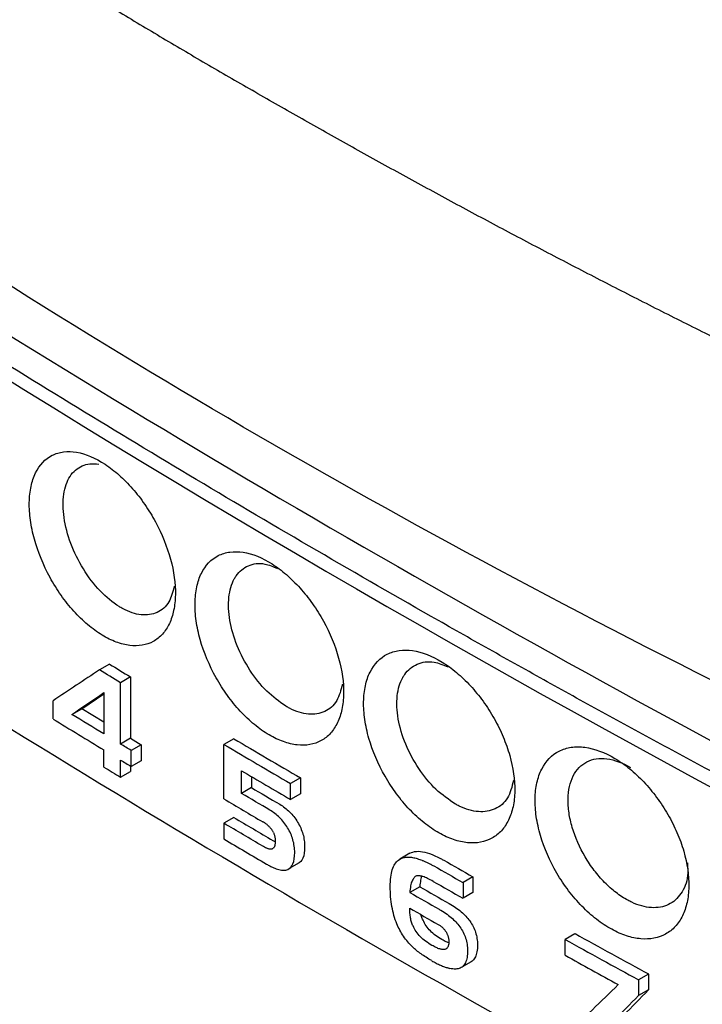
# Model space of a CAD drawing. Extents: x 95 to 1076, y 69 to 794.
# Tile 42 of 62: x 921 to 935, y 121 to 142. Entities that reach past the tile are written whole.
import ezdxf

# ---------------------------------------------------------------- set-up
doc = ezdxf.new("R2010")
doc.units = 0
doc.layers.get('0').update_dxf_attribs({"linetype": 'CONTINUOUS'})

msp = doc.modelspace()

# ---------------------------------------------------------------- linework, layer by layer
at = {"color": 7, "linetype": 'CONTINUOUS'}
for p, q in [((922.814, 128.462), (922.602, 128.34)), ((923.262, 128.191), (923.05, 128.068)), ((923.262, 128.191), (923.265, 126.885)), ((923.053, 126.762), (923.05, 128.068)), ((922.227, 127.515), (922.697, 127.834)), ((922.697, 127.856), (922.697, 126.977)), ((921.617, 127.296), (921.617, 127.685)), ((922.014, 127.393), (922.227, 127.515)), ((922.697, 127.229), (922.227, 127.515)), ((923.265, 126.885), (923.053, 126.762)), ((923.265, 126.885), (923.489, 126.749)), ((923.489, 126.749), (923.277, 126.627)), ((923.489, 126.749), (923.489, 126.409)), ((925.459, 126.877), (925.246, 126.755)), ((925.246, 125.597), (925.246, 126.755)), ((922.697, 126.272), (922.697, 126.637)), ((923.277, 126.287), (923.277, 126.627)), ((923.053, 126.056), (923.053, 126.422)), ((923.489, 126.409), (923.277, 126.287)), ((923.053, 126.056), (923.265, 126.179)), ((923.265, 126.294), (923.265, 126.179)), ((925.621, 125.712), (925.621, 126.196)), ((925.833, 126.072), (925.833, 125.835)), ((926.878, 126.043), (926.665, 125.921)), ((926.665, 125.584), (926.665, 125.921)), ((926.878, 126.043), (926.878, 125.706)), ((925.833, 125.835), (925.621, 125.712)), ((926.878, 125.706), (926.665, 125.584)), ((926.434, 125.482), (926.462, 125.464)), ((926.462, 125.464), (926.49, 125.446)), ((926.25, 125.342), (926.222, 125.359)), ((926.278, 125.324), (926.25, 125.342)), ((926.305, 125.305), (926.278, 125.324)), ((926.332, 125.285), (926.305, 125.305)), ((926.358, 125.264), (926.332, 125.285)), ((926.383, 125.242), (926.358, 125.264)), ((926.49, 125.446), (926.517, 125.427)), ((926.517, 125.427), (926.544, 125.407)), ((926.544, 125.407), (926.57, 125.387)), ((926.57, 125.387), (926.595, 125.365)), ((926.595, 125.365), (926.62, 125.342)), ((926.62, 125.342), (926.644, 125.319)), ((926.644, 125.319), (926.667, 125.295)), ((926.667, 125.295), (926.69, 125.27)), ((926.69, 125.27), (926.713, 125.244)), ((925.459, 125.201), (925.246, 125.078)), ((925.246, 125.078), (925.246, 124.744)), ((926.092, 125.098), (926.076, 125.108)), ((926.107, 125.089), (926.092, 125.098)), ((926.122, 125.079), (926.107, 125.089)), ((926.136, 125.069), (926.122, 125.079)), ((926.15, 125.058), (926.136, 125.069)), ((926.164, 125.048), (926.15, 125.058)), ((926.176, 125.037), (926.164, 125.048)), ((926.408, 125.22), (926.383, 125.242)), ((926.432, 125.197), (926.408, 125.22)), ((926.455, 125.173), (926.432, 125.197)), ((926.478, 125.148), (926.455, 125.173)), ((926.5, 125.122), (926.478, 125.148)), ((926.522, 125.095), (926.5, 125.122)), ((926.543, 125.067), (926.522, 125.095)), ((926.563, 125.039), (926.543, 125.067)), ((926.713, 125.244), (926.734, 125.218)), ((926.734, 125.218), (926.755, 125.19)), ((926.755, 125.19), (926.775, 125.162)), ((926.775, 125.162), (926.795, 125.132)), ((926.795, 125.132), (926.814, 125.102)), ((926.814, 125.102), (926.832, 125.071)), ((926.832, 125.071), (926.849, 125.04)), ((926.849, 125.04), (926.865, 125.009)), ((926.189, 125.026), (926.176, 125.037)), ((926.201, 125.015), (926.189, 125.026)), ((926.212, 125.004), (926.201, 125.015)), ((926.223, 124.993), (926.212, 125.004)), ((926.234, 124.981), (926.223, 124.993)), ((926.244, 124.969), (926.234, 124.981)), ((926.254, 124.957), (926.244, 124.969)), ((926.263, 124.945), (926.254, 124.957)), ((926.271, 124.933), (926.263, 124.945)), ((926.279, 124.92), (926.271, 124.933)), ((926.287, 124.907), (926.279, 124.92)), ((926.294, 124.894), (926.287, 124.907)), ((926.301, 124.88), (926.294, 124.894)), ((926.301, 124.88), (926.306, 124.866)), ((926.306, 124.866), (926.312, 124.852)), ((926.312, 124.852), (926.317, 124.838)), ((926.317, 124.838), (926.321, 124.823)), ((926.583, 125.01), (926.563, 125.039)), ((926.602, 124.98), (926.583, 125.01)), ((926.62, 124.949), (926.602, 124.98)), ((926.637, 124.918), (926.62, 124.949)), ((926.653, 124.887), (926.637, 124.918)), ((926.668, 124.855), (926.653, 124.887)), ((926.681, 124.823), (926.668, 124.855)), ((926.865, 125.009), (926.88, 124.977)), ((926.88, 124.977), (926.893, 124.945)), ((926.893, 124.945), (926.906, 124.913)), ((926.906, 124.913), (926.917, 124.881)), ((926.917, 124.881), (926.927, 124.848)), ((926.927, 124.848), (926.936, 124.815)), ((926.288, 124.712), (926.304, 124.703)), ((926.304, 124.703), (926.319, 124.694)), ((926.319, 124.694), (926.334, 124.687)), ((926.321, 124.823), (926.325, 124.808)), ((926.325, 124.808), (926.329, 124.793)), ((926.329, 124.793), (926.332, 124.777)), ((926.333, 124.628), (926.331, 124.614)), ((926.332, 124.777), (926.334, 124.761)), ((926.335, 124.643), (926.333, 124.628)), ((926.334, 124.761), (926.336, 124.745)), ((926.334, 124.687), (926.338, 124.684)), ((926.337, 124.659), (926.335, 124.643)), ((926.336, 124.745), (926.337, 124.729)), ((926.337, 124.729), (926.338, 124.712)), ((926.338, 124.676), (926.337, 124.659)), ((926.338, 124.712), (926.338, 124.695)), ((926.338, 124.695), (926.338, 124.676)), ((926.693, 124.791), (926.681, 124.823)), ((926.705, 124.758), (926.693, 124.791)), ((926.715, 124.726), (926.705, 124.758)), ((926.723, 124.692), (926.715, 124.726)), ((926.731, 124.659), (926.723, 124.692)), ((926.737, 124.625), (926.731, 124.659)), ((926.743, 124.591), (926.737, 124.625)), ((926.936, 124.815), (926.943, 124.782)), ((926.943, 124.782), (926.95, 124.748)), ((926.95, 124.748), (926.955, 124.714)), ((926.955, 124.714), (926.959, 124.68)), ((926.959, 124.68), (926.962, 124.645)), ((926.962, 124.645), (926.964, 124.61)), ((926.092, 124.58), (926.076, 124.589)), ((926.107, 124.572), (926.092, 124.58)), ((926.122, 124.564), (926.107, 124.572)), ((926.136, 124.557), (926.122, 124.564)), ((926.149, 124.551), (926.136, 124.557)), ((926.163, 124.545), (926.149, 124.551)), ((926.175, 124.54), (926.163, 124.545)), ((926.187, 124.536), (926.175, 124.54)), ((926.198, 124.533), (926.187, 124.536)), ((926.209, 124.53), (926.198, 124.533)), ((926.22, 124.528), (926.209, 124.53)), ((926.23, 124.527), (926.22, 124.528)), ((926.239, 124.526), (926.23, 124.527)), ((926.248, 124.526), (926.239, 124.526)), ((926.256, 124.527), (926.248, 124.526)), ((926.264, 124.528), (926.256, 124.527)), ((926.273, 124.531), (926.264, 124.528)), ((926.281, 124.534), (926.273, 124.531)), ((926.289, 124.539), (926.281, 124.534)), ((926.296, 124.545), (926.289, 124.539)), ((926.303, 124.551), (926.296, 124.545)), ((926.309, 124.559), (926.303, 124.551)), ((926.315, 124.568), (926.309, 124.559)), ((926.32, 124.578), (926.315, 124.568)), ((926.324, 124.589), (926.32, 124.578)), ((926.328, 124.601), (926.324, 124.589)), ((926.331, 124.614), (926.328, 124.601)), ((926.747, 124.557), (926.743, 124.591)), ((926.75, 124.523), (926.747, 124.557)), ((926.752, 124.488), (926.75, 124.523)), ((926.75, 124.382), (926.752, 124.453)), ((926.752, 124.453), (926.752, 124.488)), ((926.955, 124.441), (926.943, 124.386)), ((926.962, 124.505), (926.955, 124.441)), ((926.964, 124.575), (926.962, 124.505)), ((926.964, 124.61), (926.964, 124.575)), ((929.2, 124.438), (928.988, 124.316)), ((929.2, 124.438), (929.232, 124.454)), ((929.232, 124.454), (929.266, 124.466)), ((929.266, 124.466), (929.302, 124.475)), ((929.302, 124.475), (929.341, 124.48)), ((929.341, 124.48), (929.382, 124.481)), ((929.382, 124.481), (929.425, 124.479)), ((929.425, 124.479), (929.471, 124.472)), ((929.471, 124.472), (929.519, 124.463)), ((929.519, 124.463), (929.569, 124.449)), ((929.569, 124.449), (929.621, 124.432)), ((929.621, 124.432), (929.676, 124.412)), ((929.676, 124.412), (929.734, 124.387)), ((926.85, 124.236), (926.638, 124.114)), ((926.694, 124.174), (926.715, 124.215)), ((926.715, 124.215), (926.731, 124.263)), ((926.731, 124.263), (926.743, 124.319)), ((926.743, 124.319), (926.75, 124.382)), ((926.88, 124.263), (926.85, 124.236)), ((926.906, 124.296), (926.88, 124.263)), ((926.927, 124.337), (926.906, 124.296)), ((926.943, 124.386), (926.927, 124.337)), ((928.866, 124.184), (928.882, 124.211)), ((928.882, 124.211), (928.899, 124.236)), ((928.899, 124.236), (928.918, 124.258)), ((928.918, 124.258), (928.937, 124.278)), ((928.937, 124.278), (928.959, 124.296)), ((928.959, 124.296), (928.988, 124.316)), ((928.988, 124.316), (929.02, 124.332)), ((929.02, 124.332), (929.054, 124.344)), ((929.734, 124.387), (929.793, 124.359)), ((926.358, 124.111), (926.416, 124.093)), ((926.416, 124.093), (926.47, 124.082)), ((926.47, 124.082), (926.519, 124.079)), ((926.519, 124.079), (926.563, 124.083)), ((926.563, 124.083), (926.603, 124.095)), ((926.603, 124.095), (926.638, 124.114)), ((926.638, 124.114), (926.668, 124.14)), ((926.668, 124.14), (926.694, 124.174)), ((928.8, 123.972), (928.808, 124.013)), ((928.808, 124.013), (928.817, 124.052)), ((928.817, 124.052), (928.827, 124.089)), ((928.827, 124.089), (928.839, 124.123)), ((928.839, 124.123), (928.852, 124.155)), ((928.852, 124.155), (928.866, 124.184)), ((928.783, 123.731), (928.784, 123.784)), ((928.784, 123.784), (928.786, 123.835)), ((928.786, 123.835), (928.789, 123.883)), ((928.789, 123.883), (928.794, 123.929)), ((928.794, 123.929), (928.8, 123.972)), ((929.23, 123.8), (929.223, 123.773)), ((929.238, 123.826), (929.23, 123.8)), ((929.247, 123.849), (929.238, 123.826)), ((929.257, 123.87), (929.247, 123.849)), ((929.267, 123.888), (929.257, 123.87)), ((929.278, 123.905), (929.267, 123.888)), ((929.289, 123.92), (929.278, 123.905)), ((929.302, 123.932), (929.289, 123.92)), ((929.315, 123.942), (929.302, 123.932)), ((929.328, 123.95), (929.315, 123.942)), ((929.343, 123.956), (929.328, 123.95)), ((929.355, 123.96), (929.343, 123.956)), ((929.369, 123.962), (929.355, 123.96)), ((929.384, 123.962), (929.369, 123.962)), ((929.401, 123.961), (929.384, 123.962)), ((929.418, 123.959), (929.401, 123.961)), ((929.417, 123.801), (929.413, 123.765)), ((929.423, 123.834), (929.417, 123.801)), ((929.437, 123.955), (929.418, 123.959)), ((929.429, 123.866), (929.423, 123.834)), ((929.435, 123.895), (929.429, 123.866)), ((929.443, 123.923), (929.435, 123.895)), ((929.458, 123.95), (929.437, 123.955)), ((929.451, 123.948), (929.443, 123.923)), ((929.452, 123.951), (929.451, 123.948)), ((929.479, 123.944), (929.458, 123.95)), ((929.502, 123.936), (929.479, 123.944)), ((929.526, 123.926), (929.502, 123.936)), ((929.551, 123.916), (929.526, 123.926)), ((929.578, 123.904), (929.551, 123.916)), ((929.606, 123.89), (929.578, 123.904)), ((929.635, 123.875), (929.606, 123.89)), ((929.665, 123.859), (929.635, 123.875)), ((929.697, 123.841), (929.665, 123.859)), ((930.542, 123.94), (930.33, 123.818)), ((930.33, 123.818), (930.33, 123.483)), ((930.542, 123.94), (930.542, 123.606)), ((928.784, 123.675), (928.783, 123.731)), ((928.786, 123.62), (928.784, 123.675)), ((928.788, 123.566), (928.786, 123.62)), ((929.409, 123.727), (929.197, 123.604)), ((929.201, 123.642), (929.197, 123.604)), ((929.205, 123.678), (929.201, 123.642)), ((929.211, 123.712), (929.205, 123.678)), ((929.217, 123.744), (929.211, 123.712)), ((929.223, 123.773), (929.217, 123.744)), ((929.413, 123.765), (929.409, 123.727)), ((930.542, 123.606), (930.33, 123.483)), ((928.792, 123.512), (928.788, 123.566)), ((928.797, 123.46), (928.792, 123.512)), ((928.803, 123.408), (928.797, 123.46)), ((928.81, 123.357), (928.803, 123.408)), ((930.035, 123.371), (930.071, 123.35)), ((928.818, 123.307), (928.81, 123.357)), ((928.828, 123.258), (928.818, 123.307)), ((928.838, 123.21), (928.828, 123.258)), ((928.85, 123.163), (928.838, 123.21)), ((928.862, 123.116), (928.85, 123.163)), ((929.197, 123.243), (929.197, 123.27)), ((929.198, 123.216), (929.197, 123.243)), ((929.2, 123.189), (929.198, 123.216)), ((929.201, 123.163), (929.2, 123.189)), ((929.204, 123.138), (929.201, 123.163)), ((929.859, 123.228), (929.893, 123.207)), ((929.893, 123.207), (929.927, 123.185)), ((929.927, 123.185), (929.959, 123.164)), ((929.959, 123.164), (929.99, 123.142)), ((930.071, 123.35), (930.105, 123.329)), ((930.105, 123.329), (930.139, 123.308)), ((930.139, 123.308), (930.171, 123.286)), ((930.171, 123.286), (930.202, 123.264)), ((930.202, 123.264), (930.232, 123.242)), ((930.232, 123.242), (930.262, 123.219)), ((930.262, 123.219), (930.29, 123.196)), ((930.29, 123.196), (930.316, 123.173)), ((930.316, 123.173), (930.342, 123.149)), ((928.876, 123.071), (928.862, 123.116)), ((928.891, 123.026), (928.876, 123.071)), ((928.907, 122.982), (928.891, 123.026)), ((928.924, 122.94), (928.907, 122.982)), ((929.207, 123.113), (929.204, 123.138)), ((929.211, 123.089), (929.207, 123.113)), ((929.215, 123.065), (929.211, 123.089)), ((929.219, 123.042), (929.215, 123.065)), ((929.224, 123.019), (929.219, 123.042)), ((929.23, 122.997), (929.224, 123.019)), ((929.237, 122.975), (929.23, 122.997)), ((929.243, 122.954), (929.237, 122.975)), ((929.251, 122.933), (929.243, 122.954)), ((929.442, 123.119), (929.437, 123.141)), ((929.449, 123.097), (929.442, 123.119)), ((929.456, 123.076), (929.449, 123.097)), ((929.463, 123.055), (929.456, 123.076)), ((929.471, 123.035), (929.463, 123.055)), ((929.48, 123.016), (929.471, 123.035)), ((929.494, 122.985), (929.48, 123.016)), ((929.51, 122.955), (929.494, 122.985)), ((929.528, 122.925), (929.51, 122.955)), ((929.99, 123.142), (930.02, 123.119)), ((930.02, 123.119), (930.049, 123.096)), ((930.049, 123.096), (930.077, 123.073)), ((930.077, 123.073), (930.104, 123.05)), ((930.104, 123.05), (930.13, 123.026)), ((930.13, 123.026), (930.155, 123.002)), ((930.155, 123.002), (930.178, 122.978)), ((930.178, 122.978), (930.201, 122.953)), ((930.201, 122.953), (930.222, 122.928)), ((930.342, 123.149), (930.367, 123.125)), ((930.367, 123.125), (930.39, 123.1)), ((930.39, 123.1), (930.413, 123.075)), ((930.413, 123.075), (930.434, 123.05)), ((930.434, 123.05), (930.454, 123.025)), ((930.454, 123.025), (930.474, 122.999)), ((930.474, 122.999), (930.493, 122.97)), ((930.493, 122.97), (930.512, 122.941)), ((928.939, 122.904), (928.924, 122.94)), ((928.955, 122.87), (928.939, 122.904)), ((928.971, 122.836), (928.955, 122.87)), ((928.989, 122.802), (928.971, 122.836)), ((929.007, 122.769), (928.989, 122.802)), ((929.026, 122.737), (929.007, 122.769)), ((929.046, 122.705), (929.026, 122.737)), ((929.259, 122.913), (929.251, 122.933)), ((929.267, 122.893), (929.259, 122.913)), ((929.282, 122.862), (929.267, 122.893)), ((929.298, 122.832), (929.282, 122.862)), ((929.316, 122.803), (929.298, 122.832)), ((929.335, 122.774), (929.316, 122.803)), ((929.355, 122.746), (929.335, 122.774)), ((929.377, 122.718), (929.355, 122.746)), ((929.547, 122.896), (929.528, 122.925)), ((929.567, 122.868), (929.547, 122.896)), ((929.589, 122.841), (929.567, 122.868)), ((929.612, 122.814), (929.589, 122.841)), ((929.636, 122.788), (929.612, 122.814)), ((929.662, 122.762), (929.636, 122.788)), ((929.689, 122.738), (929.662, 122.762)), ((929.718, 122.713), (929.689, 122.738)), ((929.803, 122.926), (929.817, 122.918)), ((929.817, 122.918), (929.83, 122.909)), ((929.83, 122.909), (929.843, 122.9)), ((929.843, 122.9), (929.856, 122.891)), ((929.856, 122.891), (929.868, 122.881)), ((929.868, 122.881), (929.88, 122.871)), ((929.88, 122.871), (929.892, 122.861)), ((929.892, 122.861), (929.903, 122.85)), ((929.903, 122.85), (929.914, 122.839)), ((929.914, 122.839), (929.924, 122.828)), ((929.924, 122.828), (929.934, 122.816)), ((929.934, 122.816), (929.943, 122.804)), ((929.943, 122.804), (929.952, 122.792)), ((929.952, 122.792), (929.961, 122.779)), ((929.961, 122.779), (929.969, 122.766)), ((929.969, 122.766), (929.977, 122.753)), ((929.977, 122.753), (929.983, 122.74)), ((929.983, 122.74), (929.989, 122.728)), ((930.222, 122.928), (930.242, 122.902)), ((930.242, 122.902), (930.261, 122.877)), ((930.261, 122.877), (930.281, 122.848)), ((930.281, 122.848), (930.3, 122.819)), ((930.3, 122.819), (930.317, 122.789)), ((930.317, 122.789), (930.333, 122.759)), ((930.333, 122.759), (930.348, 122.729)), ((930.512, 122.941), (930.529, 122.912)), ((930.529, 122.912), (930.545, 122.882)), ((930.545, 122.882), (930.56, 122.851)), ((930.56, 122.851), (930.573, 122.82)), ((930.573, 122.82), (930.586, 122.789)), ((930.586, 122.789), (930.597, 122.758)), ((930.597, 122.758), (930.606, 122.725)), ((929.067, 122.674), (929.046, 122.705)), ((929.088, 122.643), (929.067, 122.674)), ((929.11, 122.613), (929.088, 122.643)), ((929.133, 122.584), (929.11, 122.613)), ((929.157, 122.555), (929.133, 122.584)), ((929.181, 122.527), (929.157, 122.555)), ((929.207, 122.499), (929.181, 122.527)), ((929.4, 122.691), (929.377, 122.718)), ((929.424, 122.665), (929.4, 122.691)), ((929.45, 122.64), (929.424, 122.665)), ((929.477, 122.615), (929.45, 122.64)), ((929.506, 122.591), (929.477, 122.615)), ((929.536, 122.568), (929.506, 122.591)), ((929.567, 122.545), (929.536, 122.568)), ((929.6, 122.522), (929.567, 122.545)), ((929.748, 122.69), (929.718, 122.713)), ((929.779, 122.667), (929.748, 122.69)), ((929.812, 122.645), (929.779, 122.667)), ((929.846, 122.623), (929.812, 122.645)), ((929.882, 122.602), (929.846, 122.623)), ((929.905, 122.59), (929.882, 122.602)), ((929.928, 122.577), (929.905, 122.59)), ((929.95, 122.566), (929.928, 122.577)), ((929.97, 122.557), (929.95, 122.566)), ((929.991, 122.548), (929.97, 122.557)), ((929.989, 122.728), (929.995, 122.716)), ((930.01, 122.54), (929.991, 122.548)), ((929.995, 122.716), (930, 122.704)), ((930, 122.704), (930.004, 122.692)), ((930.004, 122.692), (930.009, 122.68)), ((930.009, 122.68), (930.013, 122.668)), ((930.028, 122.533), (930.01, 122.54)), ((930.013, 122.668), (930.016, 122.656)), ((930.016, 122.656), (930.019, 122.644)), ((930.019, 122.644), (930.022, 122.631)), ((930.022, 122.631), (930.024, 122.619)), ((930.024, 122.619), (930.026, 122.607)), ((930.026, 122.607), (930.028, 122.595)), ((930.028, 122.595), (930.029, 122.583)), ((930.029, 122.541), (930.028, 122.525)), ((930.029, 122.583), (930.029, 122.57)), ((930.029, 122.57), (930.03, 122.558)), ((930.03, 122.558), (930.029, 122.541)), ((930.348, 122.729), (930.361, 122.698)), ((930.361, 122.698), (930.374, 122.667)), ((930.374, 122.667), (930.384, 122.635)), ((930.384, 122.635), (930.394, 122.603)), ((930.394, 122.603), (930.402, 122.57)), ((930.402, 122.57), (930.409, 122.537)), ((930.409, 122.537), (930.415, 122.504)), ((930.606, 122.725), (930.614, 122.693)), ((930.614, 122.693), (930.622, 122.66)), ((930.622, 122.66), (930.627, 122.627)), ((930.627, 122.627), (930.632, 122.593)), ((930.632, 122.593), (930.635, 122.559)), ((930.635, 122.559), (930.637, 122.524)), ((932.71, 122.729), (932.498, 122.606)), ((932.498, 122.269), (932.498, 122.606)), ((929.233, 122.472), (929.207, 122.499)), ((929.26, 122.445), (929.233, 122.472)), ((929.279, 122.427), (929.26, 122.445)), ((929.3, 122.408), (929.279, 122.427)), ((929.321, 122.39), (929.3, 122.408)), ((929.343, 122.372), (929.321, 122.39)), ((929.365, 122.353), (929.343, 122.372)), ((929.388, 122.335), (929.365, 122.353)), ((929.413, 122.317), (929.388, 122.335)), ((929.438, 122.299), (929.413, 122.317)), ((929.634, 122.501), (929.6, 122.522)), ((929.67, 122.48), (929.634, 122.501)), ((929.693, 122.467), (929.67, 122.48)), ((929.716, 122.455), (929.693, 122.467)), ((929.737, 122.444), (929.716, 122.455)), ((929.758, 122.434), (929.737, 122.444)), ((929.778, 122.425), (929.758, 122.434)), ((929.798, 122.417), (929.778, 122.425)), ((929.816, 122.41), (929.798, 122.417)), ((929.834, 122.404), (929.816, 122.41)), ((929.851, 122.4), (929.834, 122.404)), ((929.867, 122.396), (929.851, 122.4)), ((929.882, 122.393), (929.867, 122.396)), ((929.896, 122.391), (929.882, 122.393)), ((929.91, 122.39), (929.896, 122.391)), ((929.922, 122.391), (929.91, 122.39)), ((929.934, 122.392), (929.922, 122.391)), ((929.945, 122.394), (929.934, 122.392)), ((929.955, 122.398), (929.945, 122.394)), ((929.965, 122.402), (929.955, 122.398)), ((929.974, 122.407), (929.965, 122.402)), ((929.982, 122.413), (929.974, 122.407)), ((929.99, 122.42), (929.982, 122.413)), ((929.996, 122.428), (929.99, 122.42)), ((930.003, 122.437), (929.996, 122.428)), ((930.008, 122.447), (930.003, 122.437)), ((930.013, 122.458), (930.008, 122.447)), ((930.018, 122.469), (930.013, 122.458)), ((930.021, 122.482), (930.018, 122.469)), ((930.024, 122.495), (930.021, 122.482)), ((930.027, 122.51), (930.024, 122.495)), ((930.028, 122.525), (930.027, 122.51)), ((930.415, 122.504), (930.42, 122.47)), ((930.42, 122.47), (930.423, 122.436)), ((930.423, 122.436), (930.425, 122.401)), ((930.425, 122.327), (930.423, 122.291)), ((930.425, 122.401), (930.426, 122.366)), ((930.426, 122.366), (930.425, 122.327)), ((930.627, 122.345), (930.62, 122.315)), ((930.631, 122.378), (930.627, 122.345)), ((930.635, 122.413), (930.631, 122.378)), ((930.637, 122.45), (930.635, 122.413)), ((930.637, 122.524), (930.638, 122.489)), ((930.638, 122.489), (930.637, 122.45)), ((929.463, 122.28), (929.438, 122.299)), ((929.49, 122.262), (929.463, 122.28)), ((929.517, 122.244), (929.49, 122.262)), ((929.545, 122.226), (929.517, 122.244)), ((929.573, 122.208), (929.545, 122.226)), ((929.603, 122.19), (929.573, 122.208)), ((929.633, 122.172), (929.603, 122.19)), ((929.664, 122.155), (929.633, 122.172)), ((930.504, 122.13), (930.292, 122.008)), ((930.382, 122.112), (930.37, 122.09)), ((930.392, 122.137), (930.382, 122.112)), ((930.401, 122.163), (930.392, 122.137)), ((930.408, 122.192), (930.401, 122.163)), ((930.415, 122.223), (930.408, 122.192)), ((930.419, 122.256), (930.415, 122.223)), ((930.423, 122.291), (930.419, 122.256)), ((930.523, 122.142), (930.504, 122.13)), ((930.54, 122.157), (930.523, 122.142)), ((930.555, 122.173), (930.54, 122.157)), ((930.57, 122.192), (930.555, 122.173)), ((930.582, 122.212), (930.57, 122.192)), ((930.594, 122.235), (930.582, 122.212)), ((930.604, 122.259), (930.594, 122.235)), ((930.613, 122.286), (930.604, 122.259)), ((930.62, 122.315), (930.613, 122.286)), ((930.081, 121.984), (930.047, 121.99)), ((930.114, 121.979), (930.081, 121.984)), ((930.145, 121.976), (930.114, 121.979)), ((930.174, 121.976), (930.145, 121.976)), ((930.201, 121.978), (930.174, 121.976)), ((930.227, 121.983), (930.201, 121.978)), ((930.251, 121.989), (930.227, 121.983)), ((930.272, 121.997), (930.251, 121.989)), ((930.292, 122.008), (930.272, 121.997)), ((930.31, 122.02), (930.292, 122.008)), ((930.328, 122.034), (930.31, 122.02)), ((930.343, 122.051), (930.328, 122.034)), ((930.357, 122.069), (930.343, 122.051)), ((930.37, 122.09), (930.357, 122.069)), ((934.273, 121.871), (934.061, 121.749)), ((934.061, 121.749), (934.061, 121.412)), ((934.273, 121.871), (934.273, 121.534)), ((934.273, 121.534), (934.061, 121.412))]:
    msp.add_line(p, q, dxfattribs=at)
for centre, radius, start, end in [((1071.247, 376.896), 285.353, 235.51699, 245.15128), ((1061.833, 357.457), 267.889, 238.73879, 238.85082), ((1065.003, 361.262), 274.408, 238.49812, 238.76216), ((1067.972, 367.927), 280.24, 239.38294, 239.71946), ((1066.679, 365.482), 277.265, 239.3804, 239.72053), ((1065.008, 360.922), 274.432, 238.76394, 238.85072), ((1067.113, 365.401), 278.122, 239.47082, 239.61434), ((1068.934, 368.397), 282.132, 239.38328, 239.57881), ((1065.359, 361.571), 274.669, 239.37999, 239.58084), ((1070.62, 372.252), 285.098, 240.42806, 240.57177), ((1073.436, 377.483), 291.248, 240.42958, 240.57025), ((1072.05, 374.697), 288.432, 240.42648, 240.57082), ((1072.173, 374.38), 288.67, 240.31106, 240.45396), ((1068.398, 367.497), 280.61, 240.30985, 240.45685), ((1075.166, 380.644), 294.852, 241.06207, 241.40842), ((1074.711, 379.562), 293.474, 241.06226, 241.41024), ((1074.659, 379.385), 293.799, 241.06154, 241.31344)]:
    msp.add_arc(centre, radius, start, end, dxfattribs=at)
for centre, major_axis, ratio, start_param, end_param in [((1140.214, 254.422), (300.245, 186.433), 0.030921, 2.362124, 2.366896), ((1140.214, 246.649), (299.741, 124.73), 0.146862, 3.871512, 3.871682), ((1140.214, 246.784), (299.486, 109.975), 0.200949, 3.859062, 3.859242), ((1140.214, 246.907), (299.309, 96.88), 0.251563, 3.851653, 3.851845), ((1140.214, 247.016), (299.228, 85.639), 0.296068, 3.848559, 3.848761), ((1140.214, 247.123), (299.228, 74.736), 0.339253, 3.848764, 3.848977), ((1140.214, 247.221), (299.302, 64.657), 0.378389, 3.851947, 3.852171), ((1140.214, 247.312), (299.429, 55.265), 0.413562, 3.857549, 3.857784), ((1140.214, 247.396), (299.589, 46.405), 0.445152, 3.865124, 3.86537), ((1140.214, 247.477), (299.766, 37.737), 0.474255, 3.87458, 3.874837), ((1140.214, 247.56), (299.955, 28.638), 0.502687, 3.886513, 3.886781), ((1140.214, 247.631), (300.104, 20.651), 0.525762, 3.898573, 3.898852), ((1140.214, 247.7), (300.222, 12.538), 0.547385, 3.912159, 3.912448), ((1140.214, 247.77), (300.29, 4.254), 0.567609, 3.927264, 3.927564), ((1140.214, 246.976), (300.294, -3.171), 0.584201, 3.942315, 3.942481), ((1140.214, 245.744), (300.296, 2.616), 0.571393, 3.930429, 3.930658), ((1140.214, 245.69), (300.258, 9.047), 0.556133, 3.918879, 3.919101), ((1140.214, 245.636), (300.192, 14.903), 0.541271, 3.908992, 3.909206), ((1140.214, 245.566), (300.082, 21.932), 0.52218, 3.897924, 3.89813), ((1140.214, 245.508), (299.978, 27.456), 0.506213, 3.889978, 3.890176), ((1140.214, 245.42), (299.82, 35.161), 0.482532, 3.879947, 3.880138), ((1140.214, 245.344), (299.689, 41.444), 0.462041, 3.872857, 3.87304), ((1140.214, 245.237), (299.526, 49.662), 0.43374, 3.865057, 3.865232), ((1140.214, 245.149), (299.418, 55.965), 0.410995, 3.860354, 3.860521), ((1140.214, 238.579), (298.782, 239.804), 0.125744, 2.228842, 2.233883), ((1140.214, 237.602), (298.03, 248.839), 0.137945, 2.21275, 2.217632), ((1140.214, 237.602), (298.328, 249.087), 0.137945, 2.212779, 2.217656)]:
    msp.add_ellipse(centre, major_axis=major_axis, ratio=ratio, start_param=start_param, end_param=end_param, dxfattribs=at)
for points, knots in [([(914.525, 147.845), (914.826, 147.636), (915.428, 147.22), (916.34, 146.6), (917.258, 145.985), (918.184, 145.375), (919.117, 144.77), (920.057, 144.17), (921.003, 143.574), (921.957, 142.983), (922.918, 142.397), (923.886, 141.816), (924.861, 141.24), (925.517, 140.86), (925.845, 140.669)], [0, 0, 0, 0, 0.083852, 0.167593, 0.251228, 0.334762, 0.4182, 0.501547, 0.584809, 0.667989, 0.751093, 0.834126, 0.917094, 1, 1, 1, 1]), ([(951.476, 118.206), (951.03, 118.415), (950.138, 118.834), (948.809, 119.468), (947.485, 120.105), (946.169, 120.747), (944.859, 121.393), (943.555, 122.043), (942.258, 122.697), (940.968, 123.356), (939.684, 124.019), (938.407, 124.686), (937.137, 125.358), (935.873, 126.034), (934.615, 126.714), (933.365, 127.398), (932.121, 128.086), (930.883, 128.779), (928.319, 130.232), (924.478, 132.473), (920.458, 134.937), (917.5, 136.814), (915.55, 138.075), (913.621, 139.348), (911.713, 140.63), (910.459, 141.494), (909.832, 141.926)], [0, 0, 0, 0, 0.029427, 0.058847, 0.08826, 0.117668, 0.147072, 0.176472, 0.205869, 0.235265, 0.264661, 0.294057, 0.323454, 0.352854, 0.382257, 0.411664, 0.441077, 0.470495, 0.499921, 0.625, 0.750087, 0.80007, 0.850048, 0.900026, 0.950008, 1, 1, 1, 1]), ([(938.275, 134.135), (937.917, 134.307), (937.203, 134.65), (936.14, 135.172), (935.081, 135.699), (934.03, 136.23), (932.984, 136.767), (931.944, 137.309), (930.911, 137.856), (929.884, 138.409), (928.864, 138.966), (927.85, 139.529), (926.843, 140.096), (926.178, 140.478), (925.845, 140.669)], [0, 0, 0, 0, 0.082907, 0.165891, 0.248953, 0.332091, 0.415307, 0.4986, 0.581971, 0.66542, 0.748947, 0.832552, 0.916237, 1, 1, 1, 1]), ([(926.325, 133.12), (922.767, 135.174), (919.357, 137.313), (915.945, 139.643), (915.781, 139.755), (915.618, 139.867)], [4.462231, 4.462231, 4.462231, 4.462231, 7.712751, 7.712751, 7.876563, 7.876563, 7.876563, 7.876563]), ([(909.22, 134.642), (915.611, 130.189), (922.385, 125.924), (933.079, 119.833), (936.73, 117.856), (944.195, 114.01), (948.01, 112.141), (951.909, 110.326)], [0, 0, 0, 0, 0.5, 0.5, 0.75, 0.75, 1, 1, 1, 1]), ([(951.357, 129.512), (947.485, 128.449), (943.754, 127.473), (940.101, 126.568), (940.017, 126.553), (939.36, 126.473), (938.692, 126.61), (937.819, 127.033), (937.625, 127.127), (933.589, 129.098), (929.883, 131.066), (926.325, 133.12)], [7.876563, 7.876563, 7.876563, 7.876563, 11.679535, 11.679535, 11.766842, 11.766842, 12.33875, 12.33875, 12.502606, 12.502606, 15.753125, 15.753125, 15.753125, 15.753125]), ([(922.658, 129.08), (922.554, 129.143), (922.452, 129.218), (922.251, 129.388), (922.151, 129.485), (921.962, 129.695), (921.873, 129.808), (921.703, 130.048), (921.623, 130.177), (921.409, 130.568), (921.295, 130.849), (921.182, 131.256), (921.154, 131.393), (921.117, 131.655), (921.109, 131.781), (921.114, 132.022), (921.126, 132.138), (921.171, 132.348), (921.202, 132.443), (921.328, 132.702), (921.448, 132.829), (921.673, 132.942), (921.754, 132.966), (921.928, 132.988), (922.022, 132.985), (922.309, 132.936), (922.516, 132.849), (922.724, 132.713)], [0, 0, 0, 0, 0.0625, 0.0625, 0.125, 0.125, 0.1875, 0.1875, 0.25, 0.25, 0.375, 0.375, 0.4375, 0.4375, 0.5, 0.5, 0.5625, 0.5625, 0.625, 0.625, 0.75, 0.75, 0.8125, 0.8125, 0.875, 0.875, 1, 1, 1, 1]), ([(923.02, 129.687), (922.881, 129.773), (922.745, 129.885), (922.485, 130.16), (922.366, 130.316), (922.153, 130.66), (922.064, 130.842), (921.924, 131.215), (921.876, 131.401), (921.825, 131.758), (921.823, 131.926), (921.867, 132.225), (921.912, 132.353), (922.045, 132.56), (922.131, 132.635), (922.339, 132.723), (922.456, 132.736), (922.586, 132.716)], [0, 0, 0, 0, 0.125, 0.125, 0.25, 0.25, 0.375, 0.375, 0.5, 0.5, 0.625, 0.625, 0.75, 0.75, 0.875, 0.875, 1, 1, 1, 1]), ([(922.724, 132.713), (922.825, 132.646), (922.924, 132.569), (923.118, 132.396), (923.214, 132.299), (923.397, 132.09), (923.484, 131.978), (923.647, 131.741), (923.724, 131.616), (923.93, 131.233), (924.04, 130.961), (924.184, 130.434), (924.22, 130.173), (924.214, 129.822), (924.201, 129.709), (924.158, 129.503), (924.128, 129.409), (924.047, 129.24), (923.998, 129.164), (923.884, 129.038), (923.819, 128.986), (923.602, 128.866), (923.432, 128.837), (923.152, 128.871), (923.056, 128.896), (922.86, 128.969), (922.759, 129.018), (922.658, 129.08)], [0, 0, 0, 0, 0.0625, 0.0625, 0.125, 0.125, 0.1875, 0.1875, 0.25, 0.25, 0.375, 0.375, 0.5, 0.5, 0.5625, 0.5625, 0.625, 0.625, 0.6875, 0.6875, 0.75, 0.75, 0.875, 0.875, 0.9375, 0.9375, 1, 1, 1, 1]), ([(926.207, 126.958), (926.101, 127.02), (925.998, 127.094), (925.793, 127.262), (925.692, 127.358), (925.499, 127.566), (925.408, 127.678), (925.236, 127.917), (925.155, 128.044), (924.937, 128.434), (924.82, 128.713), (924.706, 129.119), (924.677, 129.255), (924.64, 129.517), (924.632, 129.643), (924.636, 129.884), (924.649, 130), (924.694, 130.21), (924.726, 130.306), (924.854, 130.566), (924.976, 130.695), (925.204, 130.81), (925.287, 130.835), (925.463, 130.859), (925.559, 130.857), (925.851, 130.811), (926.062, 130.727), (926.273, 130.593)], [0, 0, 0, 0, 0.0625, 0.0625, 0.125, 0.125, 0.1875, 0.1875, 0.25, 0.25, 0.375, 0.375, 0.4375, 0.4375, 0.5, 0.5, 0.5625, 0.5625, 0.625, 0.625, 0.75, 0.75, 0.8125, 0.8125, 0.875, 0.875, 1, 1, 1, 1]), ([(926.564, 127.569), (926.426, 127.666), (926.151, 127.86), (925.787, 128.324), (925.511, 128.852), (925.353, 129.4), (925.331, 129.901), (925.418, 130.196), (925.558, 130.423), (925.754, 130.58), (926.069, 130.632), (926.296, 130.536), (926.387, 130.498)], [0, 0, 0, 0, 0.1126706, 0.225342, 0.3380226, 0.450695, 0.5633401, 0.6759725, 0.6995286, 0.8121961, 0.9248635, 1, 1, 1, 1]), ([(926.273, 130.593), (926.376, 130.527), (926.476, 130.452), (926.674, 130.281), (926.772, 130.184), (926.958, 129.977), (927.047, 129.866), (927.213, 129.631), (927.291, 129.506), (927.501, 129.126), (927.613, 128.855), (927.76, 128.329), (927.796, 128.068), (927.79, 127.717), (927.778, 127.604), (927.734, 127.397), (927.703, 127.303), (927.621, 127.133), (927.571, 127.056), (927.455, 126.929), (927.389, 126.876), (927.168, 126.754), (926.995, 126.723), (926.71, 126.755), (926.612, 126.778), (926.413, 126.85), (926.31, 126.898), (926.207, 126.958)], [0, 0, 0, 0, 0.0625, 0.0625, 0.125, 0.125, 0.1875, 0.1875, 0.25, 0.25, 0.375, 0.375, 0.5, 0.5, 0.5625, 0.5625, 0.625, 0.625, 0.6875, 0.6875, 0.75, 0.75, 0.875, 0.875, 0.9375, 0.9375, 1, 1, 1, 1]), ([(924.192, 130.12), (924.161, 130.001), (924.094, 129.748), (923.84, 129.535), (923.497, 129.482), (923.204, 129.578), (923.045, 129.672), (923.02, 129.687)], [0, 0, 0, 0, 0.216669, 0.462399, 0.708179, 0.954032, 1, 1, 1, 1]), ([(929.818, 124.872), (929.71, 124.933), (929.605, 125.006), (929.397, 125.172), (929.294, 125.267), (929.098, 125.473), (929.005, 125.584), (928.83, 125.821), (928.747, 125.948), (928.526, 126.335), (928.407, 126.613), (928.291, 127.018), (928.261, 127.154), (928.224, 127.416), (928.215, 127.542), (928.22, 127.782), (928.233, 127.898), (928.279, 128.109), (928.311, 128.205), (928.441, 128.466), (928.565, 128.597), (928.798, 128.714), (928.882, 128.74), (929.062, 128.765), (929.158, 128.764), (929.456, 128.722), (929.67, 128.639), (929.885, 128.507)], [0, 0, 0, 0, 0.0625, 0.0625, 0.125, 0.125, 0.1875, 0.1875, 0.25, 0.25, 0.375, 0.375, 0.4375, 0.4375, 0.5, 0.5, 0.5625, 0.5625, 0.625, 0.625, 0.75, 0.75, 0.8125, 0.8125, 0.875, 0.875, 1, 1, 1, 1]), ([(930.169, 125.486), (930.028, 125.582), (929.747, 125.772), (929.375, 126.231), (929.092, 126.756), (928.931, 127.302), (928.909, 127.803), (928.997, 128.098), (929.141, 128.328), (929.341, 128.487), (929.67, 128.543), (929.91, 128.446), (930.011, 128.406)], [0, 0, 0, 0, 0.111963, 0.22392, 0.335879, 0.447835, 0.559794, 0.671752, 0.695158, 0.807112, 0.91907, 1, 1, 1, 1]), ([(929.885, 128.507), (929.989, 128.443), (930.092, 128.368), (930.293, 128.199), (930.393, 128.104), (930.582, 127.898), (930.672, 127.788), (930.841, 127.555), (930.921, 127.431), (931.063, 127.178), (931.127, 127.049), (931.238, 126.785), (931.285, 126.651), (931.397, 126.258), (931.434, 125.998), (931.428, 125.646), (931.416, 125.534), (931.371, 125.326), (931.339, 125.232), (931.256, 125.061), (931.205, 124.984), (931.087, 124.855), (931.02, 124.802), (930.796, 124.678), (930.62, 124.645), (930.329, 124.674), (930.23, 124.696), (930.027, 124.765), (929.923, 124.813), (929.818, 124.872)], [0, 0, 0, 0, 0.0625, 0.0625, 0.125, 0.125, 0.1875, 0.1875, 0.25, 0.25, 0.3125, 0.3125, 0.375, 0.375, 0.5, 0.5, 0.5625, 0.5625, 0.625, 0.625, 0.6875, 0.6875, 0.75, 0.75, 0.875, 0.875, 0.9375, 0.9375, 1, 1, 1, 1]), ([(927.767, 128.034), (927.735, 127.909), (927.666, 127.649), (927.404, 127.428), (927.052, 127.37), (926.752, 127.462), (926.59, 127.554), (926.564, 127.569)], [0, 0, 0, 0, 0.224497, 0.467619, 0.710738, 0.953852, 1, 1, 1, 1]), ([(933.49, 122.822), (933.381, 122.882), (933.274, 122.953), (933.062, 123.117), (932.957, 123.212), (932.758, 123.416), (932.664, 123.526), (932.485, 123.761), (932.401, 123.887), (932.176, 124.272), (932.056, 124.549), (931.937, 124.953), (931.907, 125.089), (931.869, 125.35), (931.861, 125.476), (931.865, 125.717), (931.878, 125.833), (931.925, 126.044), (931.959, 126.141), (932.091, 126.403), (932.217, 126.534), (932.454, 126.654), (932.539, 126.68), (932.722, 126.707), (932.821, 126.707), (933.124, 126.667), (933.341, 126.587), (933.56, 126.456)], [0, 0, 0, 0, 0.0625, 0.0625, 0.125, 0.125, 0.1875, 0.1875, 0.25, 0.25, 0.375, 0.375, 0.4375, 0.4375, 0.5, 0.5, 0.5625, 0.5625, 0.625, 0.625, 0.75, 0.75, 0.8125, 0.8125, 0.875, 0.875, 1, 1, 1, 1]), ([(933.835, 123.439), (933.749, 123.485), (933.665, 123.54), (933.5, 123.667), (933.418, 123.74), (933.263, 123.899), (933.189, 123.984), (933.05, 124.166), (932.984, 124.264), (932.808, 124.563), (932.714, 124.778), (932.622, 125.092), (932.598, 125.197), (932.568, 125.4), (932.562, 125.498), (932.565, 125.685), (932.576, 125.775), (932.612, 125.94), (932.638, 126.015), (932.707, 126.151), (932.749, 126.212), (932.847, 126.312), (932.902, 126.353), (933.086, 126.447), (933.231, 126.469), (933.55, 126.428), (933.718, 126.367), (933.889, 126.266)], [0, 0, 0, 0, 0.0625, 0.0625, 0.125, 0.125, 0.1875, 0.1875, 0.25, 0.25, 0.375, 0.375, 0.4375, 0.4375, 0.5, 0.5, 0.5625, 0.5625, 0.625, 0.625, 0.6875, 0.6875, 0.75, 0.75, 0.875, 0.875, 1, 1, 1, 1]), ([(933.56, 126.456), (933.666, 126.393), (933.77, 126.319), (933.975, 126.152), (934.076, 126.058), (934.269, 125.854), (934.36, 125.745), (934.531, 125.513), (934.612, 125.39), (934.757, 125.139), (934.822, 125.01), (934.935, 124.747), (934.983, 124.614), (935.097, 124.222), (935.134, 123.962), (935.128, 123.611), (935.115, 123.498), (935.07, 123.29), (935.037, 123.195), (934.953, 123.023), (934.9, 122.946), (934.781, 122.816), (934.713, 122.763), (934.484, 122.637), (934.306, 122.602), (934.01, 122.628), (933.909, 122.65), (933.703, 122.717), (933.597, 122.763), (933.49, 122.822)], [0, 0, 0, 0, 0.0625, 0.0625, 0.125, 0.125, 0.1875, 0.1875, 0.25, 0.25, 0.3125, 0.3125, 0.375, 0.375, 0.5, 0.5, 0.5625, 0.5625, 0.625, 0.625, 0.6875, 0.6875, 0.75, 0.75, 0.875, 0.875, 0.9375, 0.9375, 1, 1, 1, 1]), ([(931.405, 125.984), (931.37, 125.852), (931.299, 125.585), (931.027, 125.356), (930.668, 125.294), (930.362, 125.382), (930.195, 125.472), (930.169, 125.486)], [0, 0, 0, 0, 0.232809, 0.473275, 0.713784, 0.95432, 1, 1, 1, 1]), ([(935.1, 124.236), (935.105, 124.142), (935.119, 123.883), (934.98, 123.56), (934.714, 123.317), (934.343, 123.254), (934.031, 123.337), (933.862, 123.425), (933.835, 123.439)], [0, 0, 0, 0, 0.1192465, 0.3294254, 0.539653, 0.7500416, 0.9605805, 1, 1, 1, 1])]:
    msp.add_open_spline(points, degree=3, knots=knots, dxfattribs=at)
for points in [[(917.072, 137.744), (924.294, 133.101), (931.947, 128.682), (939.995, 124.511)], [(923.05, 128.068), (922.901, 128.159), (922.751, 128.249), (922.602, 128.34)], [(922.014, 127.393), (922.242, 127.547), (922.469, 127.701), (922.697, 127.856)], [(922.697, 126.977), (922.469, 127.116), (922.242, 127.254), (922.014, 127.393)], [(923.277, 126.627), (923.202, 126.672), (923.127, 126.717), (923.053, 126.762)], [(923.053, 126.422), (923.127, 126.377), (923.202, 126.332), (923.277, 126.287)], [(925.621, 126.196), (925.968, 125.992), (926.316, 125.787), (926.665, 125.584)], [(926.222, 125.359), (926.021, 125.477), (925.821, 125.594), (925.621, 125.712)], [(926.076, 124.589), (925.799, 124.752), (925.522, 124.915), (925.246, 125.078)], [(925.246, 124.744), (925.549, 124.565), (925.852, 124.387), (926.155, 124.209)], [(926.155, 124.209), (926.179, 124.195), (926.203, 124.182), (926.227, 124.169)], [(929.793, 124.359), (929.814, 124.349), (929.834, 124.338), (929.855, 124.328)], [(929.855, 124.328), (929.877, 124.316), (929.898, 124.304), (929.919, 124.292)], [(926.227, 124.169), (926.25, 124.158), (926.272, 124.147), (926.295, 124.136)], [(926.295, 124.136), (926.316, 124.128), (926.337, 124.119), (926.358, 124.111)], [(929.197, 123.27), (929.399, 123.155), (929.601, 123.04), (929.803, 122.926)]]:
    msp.add_open_spline(points, degree=3, dxfattribs=at)

doc.saveas('drawing.dxf')
